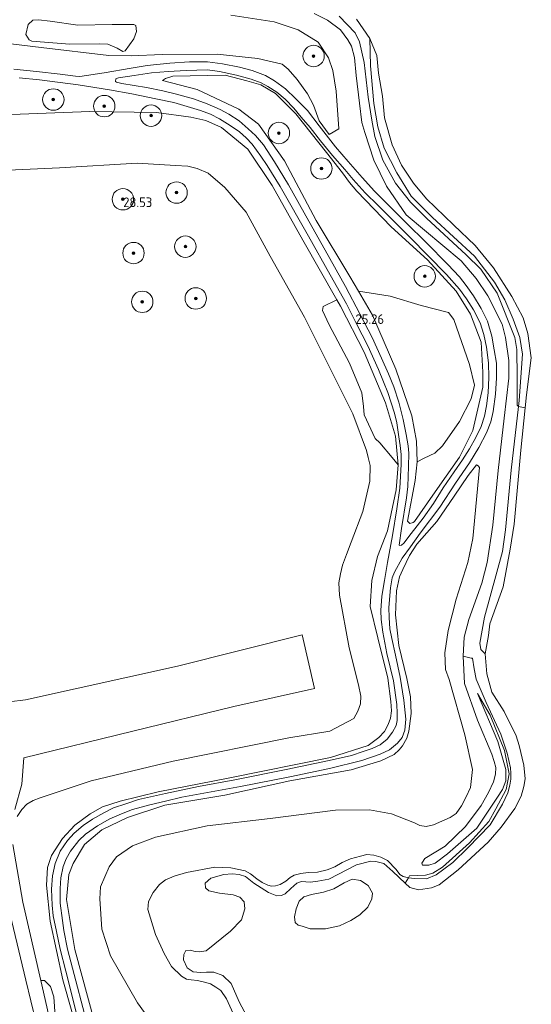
# Model space of a CAD drawing. Extents: x 184075 to 186166, y 346026 to 349063.
# Tile 6 of 136: x 184499 to 184595, y 346313 to 346496. Entities that reach past the tile are written whole.
import ezdxf
from ezdxf.enums import TextEntityAlignment as Align

# ---------------------------------------------------------------- set-up
doc = ezdxf.new("R2010")
doc.units = 0
for name, color, linetype, lineweight in [('B-ME-GR-BOOM-S', 90, 'Continuous', 25), ('B-ME-GR-GRAS-GV', 60, 'Continuous', 13), ('B-ME-GW-TALUD_KRUIN-G', 90, 'Continuous', 18), ('B-ME-GW-TALUD_TEEN-G', 90, 'Continuous', 18), ('B-ME-OB-BEKLEDING_STORTSTEEN-GV', 30, 'Continuous', 18), ('B-ME-OG-HOOGTEPUNT-S', 7, 'Continuous', 25), ('B-ME-OG-TERREIN_GROEN-GV', 7, 'Continuous', 18), ('B-ME-OG-WATER_POEL-GV', 7, 'Continuous', 18), ('B-ME-VH-VERHARDING_HALFVERHARDING-GV', 252, 'Continuous', 18)]:
    doc.layers.add(name, color=color, linetype=linetype, lineweight=lineweight)
doc.styles.add('NLCS-ISO-ANNOTATIVE-T18', font='NLCS-ISO.ttf', dxfattribs={"height": 1.8})

# ---------------------------------------------------------------- blocks, each defined once
blk = doc.blocks.new('SAL-HOOGTELABEL-SO')
at = {"color": 0, "linetype": 'ByBlock', "lineweight": -2, "style": 'NLCS-ISO-ANNOTATIVE-T18'}
blk.add_attdef('HOOGTE', text='', height=1.8, dxfattribs=at).set_placement((2.79, 0), align=Align.RIGHT)
blk = doc.blocks.new('SGR-BOOM_01-SO')
at = {"linetype": 'ByBlock', "lineweight": 18}
h = blk.add_hatch(color=0, dxfattribs=at)
h.dxf.hatch_style = 1
edge = h.paths.add_edge_path()
edge.add_arc((0, 0), 0.25, 0, 360)
at = {"color": 0, "linetype": 'ByBlock', "lineweight": 18}
for radius in [2, 0.25]:
    blk.add_circle((0, 0), radius, dxfattribs=at)

msp = doc.modelspace()

# ---------------------------------------------------------------- linework, layer by layer
at = {"layer": 'B-ME-GR-GRAS-GV'}
for points in [[(184490.558, 346492.747, 25.234), (184503.07, 346491.236, 25.296), (184515.673, 346489.755, 25.295), (184519.878, 346489.66, 25.332), (184525.646, 346489.912, 25.042), (184535.96, 346489.97, 24.255), (184543.547, 346489.205, 23.782), (184548.096, 346488.118, 23.479), (184549.237, 346487.221, 23.424), (184550.894, 346485.285, 23.403), (184552.854, 346482.574, 23.227), (184553.974, 346480.446, 23.106), (184554.979, 346477.542, 22.916), (184556.87, 346475.005, 22.683), (184558.675, 346476.028, 22.33), (184558.21, 346483.111, 22.256), (184557.561, 346486.964, 22.248), (184556.749, 346489.304, 22.24), (184554.837, 346492.213, 22.207), (184551.085, 346494.515, 22.205), (184546.571, 346496.025, 22.187), (184538.488, 346497.249, 22.078)], [(184538.488, 346497.249, 22.078), (184546.571, 346496.025, 22.187), (184551.085, 346494.515, 22.205), (184554.837, 346492.213, 22.207), (184556.749, 346489.304, 22.24), (184557.561, 346486.964, 22.248), (184558.21, 346483.111, 22.256), (184558.675, 346476.028, 22.33), (184556.87, 346475.005, 22.683), (184554.979, 346477.542, 22.916), (184553.974, 346480.446, 23.106), (184552.854, 346482.574, 23.227), (184550.894, 346485.285, 23.403), (184549.237, 346487.221, 23.424), (184548.096, 346488.118, 23.479), (184543.547, 346489.205, 23.782), (184535.96, 346489.97, 24.255), (184525.646, 346489.912, 25.042), (184519.878, 346489.66, 25.332), (184515.673, 346489.755, 25.295), (184503.07, 346491.236, 25.296), (184490.558, 346492.747, 25.234)], [(184554.061, 346497.611, 22.014), (184556.585, 346496.347, 22.033), (184558.982, 346494.532, 22.035), (184560.341, 346492.668, 22.031), (184561.066, 346491.46, 22.034), (184561.614, 346489.344, 22.038), (184561.937, 346486.002, 22.043), (184562.538, 346480.839, 22.07), (184562.963, 346477.265, 22.069), (184563.554, 346475.382, 22.064), (184565.2, 346470.211, 22.07), (184567.569, 346465.334, 22.088), (184571.254, 346459.97, 22.089), (184581.522, 346451.395, 22.008), (184584.36, 346448.131, 22.048), (184586.559, 346444.88, 21.998), (184589.214, 346439.595, 21.992), (184589.801, 346437.111, 22.005), (184590.469, 346432.789, 21.998), (184590.425, 346429.527, 22.025), (184589.591, 346422.021, 22.018), (184588.451, 346412.245, 22.004), (184587.448, 346402.049, 21.972), (184586.424, 346395.118, 21.982), (184585.396, 346391.238, 22.013), (184582.983, 346384.491, 22.073), (184582.098, 346381.188, 22.084), (184581.943, 346377.586, 22.078), (184582.193, 346372.542, 22.122), (184584.603, 346365.655, 22.128), (184587.292, 346359.3, 22.123), (184587.742, 346357.974, 22.127), (184588.016, 346356.844, 22.133), (184587.936, 346355.581, 22.135), (184587.566, 346354.172, 22.1), (184586.641, 346352.15, 22.111), (184585.298, 346349.72, 22.074), (184582.351, 346345.801, 21.981), (184578.562, 346342.153, 21.989), (184574.78, 346339.84, 21.904), (184574.298, 346339.192, 21.839), (184574.183, 346338.959, 21.818), (184574.33, 346338.597, 21.726), (184575.483, 346338.625, 21.73), (184576.693, 346338.951, 21.739), (184578.969, 346340.74, 21.727), (184584.479, 346345.529, 21.692), (184588.358, 346351.267, 21.636), (184589.25, 346352.708, 21.643), (184589.865, 346354.358, 21.658), (184589.919, 346356.448, 21.678), (184588.418, 346361.656, 21.682), (184584.605, 346370.646, 21.665), (184586.994, 346366.589, 21.636), (184589.649, 346359.985, 21.656), (184590.537, 346355.657, 21.613), (184589.975, 346352.702, 21.614), (184588.054, 346349.137, 21.616), (184586.722, 346346.745, 21.617), (184583.104, 346342.79, 21.607), (184578.027, 346338.224, 21.586), (184576.23, 346337.103, 21.585), (184574.85, 346336.741, 21.604), (184571.894, 346336.61, 21.523), (184571.702, 346336.239, 21.421), (184570.692, 346336.466, 21.404), (184570.088, 346336.855, 21.431), (184569.422, 346337.816, 21.423), (184567.803, 346339.447, 21.439), (184566.552, 346340.1, 21.47), (184565.208, 346340.456, 21.497), (184563.93, 346340.58, 21.505), (184562.742, 346340.298, 21.513), (184560.837, 346339.772, 21.5), (184559.331, 346339.104, 21.504), (184557.913, 346338.32, 21.505), (184556.516, 346337.725, 21.535), (184554.698, 346337.302, 21.547), (184552.95, 346337.205, 21.575), (184551.55, 346337.045, 21.573), (184550.319, 346336.748, 21.501), (184549.581, 346336.316, 21.478), (184548.765, 346335.616, 21.53), (184547.723, 346335.008, 21.597), (184546.854, 346334.749, 21.62), (184546.122, 346334.694, 21.619), (184545.381, 346334.843, 21.594), (184544.341, 346335.374, 21.563), (184543.365, 346336.073, 21.551), (184542.192, 346336.959, 21.539), (184541.173, 346337.57, 21.525), (184538.515, 346338.121, 21.575), (184535.496, 346338.2, 21.585), (184530.191, 346337.235, 21.619), (184527.902, 346336.519, 21.613), (184526.266, 346335.843, 21.623), (184525.182, 346335.003, 21.63), (184524.001, 346333.487, 21.63), (184523.117, 346331.843, 21.63), (184522.98, 346330.355, 21.623), (184524.413, 346325.632, 21.638), (184526.013, 346322.13, 21.67), (184527.426, 346319.674, 21.598), (184529.264, 346317.903, 21.58), (184530.218, 346317.342, 21.558), (184531.096, 346317.216, 21.557), (184532.273, 346317.07, 21.569), (184533.544, 346316.787, 21.578), (184534.706, 346316.43, 21.585), (184535.718, 346315.841, 21.585), (184536.643, 346315.186, 21.589), (184537.66, 346313.653, 21.571), (184540.243, 346308.037, 21.553)], [(184511.147, 346310.864, 25.325), (184509.229, 346318.183, 25.323), (184507.941, 346322.925, 25.334), (184507.25, 346326.402, 25.338), (184507.028, 346328.245, 25.317), (184506.604, 346331.529, 25.31), (184506.578, 346334.235, 25.291), (184506.745, 346336.233, 25.33), (184507.178, 346338.325, 25.25), (184507.712, 346339.797, 25.217), (184508.541, 346341.201, 25.194), (184510.08, 346343.197, 25.114), (184511.353, 346344.412, 25.09), (184513.556, 346345.924, 25.097), (184515.857, 346347.281, 25.148), (184518.032, 346348.18, 25.23), (184520.14, 346348.983, 25.256), (184523.367, 346349.841, 25.302), (184526.273, 346350.551, 25.384), (184529.341, 346351.291, 25.502), (184540.329, 346353.281, 25.481), (184549.551, 346355.097, 25.485), (184556.92, 346356.65, 25.476), (184562.987, 346358.123, 25.269), (184566.432, 346359.352, 25.293), (184568.142, 346360.158, 25.265), (184569.614, 346361.371, 25.256), (184570.523, 346362.448, 25.265), (184571.008, 346363.798, 25.271), (184571.215, 346365.876, 25.287), (184570.843, 346369.391, 25.252), (184570.171, 346373.726, 25.254), (184569.263, 346377.806, 25.239), (184568.575, 346380.906, 25.258), (184568.217, 346382.736, 25.295), (184568.058, 346384.853, 25.317), (184568.056, 346386.69, 25.334), (184568.361, 346390.361, 25.33), (184568.64, 346392.267, 25.347), (184569.074, 346393.297, 25.369), (184570.536, 346395.929, 25.397), (184572.057, 346398.039, 25.265), (184573.878, 346400.59, 24.978), (184577.571, 346405.436, 24.011), (184580.497, 346409.926, 23.09), (184583.113, 346413.735, 22.499), (184584.827, 346416.597, 22.352), (184586.257, 346419.281, 22.253), (184587.083, 346421.351, 22.248), (184587.54, 346423.261, 22.22), (184587.974, 346426.525, 22.235), (184588.14, 346429.586, 22.218), (184588.161, 346432.303, 22.197), (184587.732, 346434.791, 22.199), (184587.275, 346437.352, 22.162), (184586.447, 346440.13, 22.188), (184585.266, 346442.523, 22.244), (184583.877, 346444.876, 22.192), (184582.48, 346446.809, 22.153), (184581.232, 346448.422, 22.171), (184579.063, 346450.753, 22.171), (184575.031, 346454.814, 22.162), (184571.347, 346458.463, 22.142), (184568.195, 346461.527, 22.162), (184565.338, 346464.435, 22.203), (184563.034, 346466.952, 22.183), (184560.443, 346469.954, 22.35), (184558.03, 346472.673, 22.673), (184554.985, 346476.598, 22.999), (184552.81, 346479.483, 23.245), (184550.633, 346481.683, 23.448), (184548.709, 346483.538, 23.582), (184546.679, 346485.018, 23.716), (184544.982, 346486.025, 23.832), (184542.471, 346486.951, 23.97), (184540.087, 346487.56, 24.106), (184536.938, 346488.211, 24.305), (184534.14, 346488.561, 24.482), (184530.775, 346488.553, 24.693), (184527.106, 346488.282, 25.075), (184522.827, 346487.862, 25.325), (184519.869, 346487.407, 25.416), (184514.846, 346486.538, 25.414), (184510.276, 346485.808, 25.451), (184509.432, 346485.89, 25.451), (184506.613, 346486.244, 25.472), (184502.153, 346486.773, 25.481), (184497.961, 346487.219, 25.476)], [(184498.916, 346485.585, 25.418), (184502.725, 346485.204, 25.438), (184509.963, 346484.242, 25.401), (184515.798, 346483.333, 25.375), (184520.017, 346482.616, 25.381), (184524.496, 346481.684, 25.287), (184527.846, 346480.943, 25.239), (184530.964, 346480.056, 25.207), (184532.829, 346479.498, 25.204), (184534.681, 346478.788, 25.2), (184536.38, 346477.892, 25.187), (184538.379, 346476.662, 25.196), (184540.089, 346475.52, 25.23), (184541.337, 346474.395, 25.248), (184542.499, 346473.179, 25.269), (184544.116, 346470.951, 25.246), (184545.272, 346469.227, 25.256), (184547.733, 346465.259, 25.263), (184552.999, 346456.026, 25.239), (184557.066, 346448.814, 25.284), (184560.085, 346443.413, 25.317), (184561.97, 346439.641, 25.317), (184564.108, 346435.525, 25.33), (184566.122, 346431.149, 25.321), (184567.008, 346428.823, 25.302), (184567.84, 346426.841, 25.336), (184568.467, 346424.927, 25.351), (184569.079, 346422.951, 25.334), (184569.514, 346421.17, 25.304), (184569.898, 346418.582, 25.34), (184570.147, 346416.954, 25.334), (184570.318, 346415.277, 25.325), (184570.309, 346413.486, 25.353), (184570.217, 346411.139, 25.371), (184570.053, 346408.964, 25.386), (184569.527, 346405.1, 25.373), (184568.71, 346400.152, 25.384), (184567.796, 346395.071, 25.362), (184567.186, 346391.713, 25.356), (184566.723, 346388.808, 25.34), (184566.543, 346386.171, 25.356), (184566.579, 346384.481, 25.353), (184566.896, 346382.085, 25.31), (184567.65, 346378.107, 25.261), (184568.873, 346372.982, 25.274), (184569.493, 346368.614, 25.239), (184569.569, 346367.003, 25.254), (184569.566, 346365.631, 25.265), (184569.372, 346364.68, 25.274), (184568.686, 346363.42, 25.282), (184567.703, 346362.117, 25.282), (184566.406, 346361.084, 25.312), (184564.892, 346360.367, 25.325), (184563.239, 346359.814, 25.336), (184561.04, 346359.097, 25.386), (184556.857, 346358.125, 25.494), (184548.825, 346356.48, 25.528), (184539.235, 346354.504, 25.537), (184532.434, 346353.309, 25.541), (184526.26, 346351.949, 25.455), (184521.252, 346350.854, 25.33), (184518.882, 346350.066, 25.317), (184516.584, 346349.306, 25.226), (184514.756, 346348.373, 25.17), (184512.666, 346347.167, 25.135), (184510.874, 346346.003, 25.185), (184509.198, 346344.57, 25.22), (184507.955, 346343.194, 25.269), (184506.62, 346341.219, 25.319), (184505.674, 346338.911, 25.343), (184505.172, 346336.613, 25.369), (184504.974, 346334.091, 25.347), (184505.099, 346331.141, 25.334), (184505.287, 346329.151, 25.338), (184505.888, 346326.248, 25.358), (184506.607, 346322.897, 25.325), (184507.65, 346318.831, 25.343), (184509.973, 346309.693, 25.314)], [(184494.11, 346478.575, 25.581), (184512.14, 346479.32, 25.438), (184524.624, 346479.099, 25.394), (184531.003, 346478.239, 25.308), (184533.798, 346477.606, 25.257), (184536.739, 346476.312, 25.267), (184541.698, 346472.233, 25.292), (184546.23, 346465.445, 25.276), (184551.976, 346455.263, 25.318), (184558.282, 346444.153, 25.307), (184555.77, 346442.862, 26.551), (184555.623, 346442.119, 26.611), (184556.843, 346439.49, 26.784), (184560.661, 346432.3, 26.637), (184562.98, 346426.803, 26.605), (184563.276, 346424.207, 26.828), (184563.392, 346422.673, 27.048), (184565.484, 346418.226, 26.871), (184566.329, 346417.457, 26.67), (184568.675, 346414.705, 25.854), (184569.781, 346413.324, 25.283), (184569.411, 346408.694, 25.421), (184567.772, 346401.021, 25.366), (184565.933, 346396.232, 25.479), (184564.876, 346391.747, 25.497), (184564.543, 346386.899, 25.478), (184565.988, 346381.066, 25.382), (184567.867, 346373.483, 25.365), (184568.419, 346369.129, 25.351), (184568.504, 346367.392, 25.335), (184568.348, 346366.056, 25.33), (184567.888, 346364.87, 25.365), (184567.215, 346363.569, 25.389), (184566.126, 346362.443, 25.4), (184564.169, 346360.959, 25.398), (184557.092, 346358.704, 25.468), (184537.984, 346354.849, 25.529), (184524.926, 346352.311, 25.356), (184517.808, 346350.547, 25.18), (184514.49, 346349.484, 25.206), (184512.192, 346348.2, 25.283), (184509.32, 346346.069, 25.288), (184507.041, 346343.551, 25.37), (184505.006, 346340.379, 25.365), (184504.212, 346338.196, 25.37), (184504.028, 346334.896, 25.351), (184504.706, 346328.125, 25.335), (184507.107, 346317.207, 25.367), (184512.127, 346299.44, 25.419)], [(184512.127, 346299.44, 25.419), (184507.107, 346317.207, 25.367), (184504.706, 346328.125, 25.335), (184504.028, 346334.896, 25.351), (184504.212, 346338.196, 25.37), (184505.006, 346340.379, 25.365), (184507.041, 346343.551, 25.37), (184509.32, 346346.069, 25.288), (184512.192, 346348.2, 25.283), (184514.49, 346349.484, 25.206), (184517.808, 346350.547, 25.18), (184524.926, 346352.311, 25.356), (184537.984, 346354.849, 25.529), (184557.092, 346358.704, 25.468), (184564.169, 346360.959, 25.398), (184566.126, 346362.443, 25.4), (184567.215, 346363.569, 25.389), (184567.888, 346364.87, 25.365), (184568.348, 346366.056, 25.33), (184568.504, 346367.392, 25.335), (184568.419, 346369.129, 25.351), (184567.867, 346373.483, 25.365), (184565.988, 346381.066, 25.382), (184564.543, 346386.899, 25.478), (184564.876, 346391.747, 25.497), (184565.933, 346396.232, 25.479), (184567.772, 346401.021, 25.366), (184569.411, 346408.694, 25.421), (184569.781, 346413.324, 25.283), (184569.299, 346418.711, 25.262), (184567.402, 346424.922, 25.26), (184563.397, 346434.37, 25.257), (184558.981, 346442.922, 25.306), (184558.282, 346444.153, 25.307), (184551.976, 346455.263, 25.318), (184546.23, 346465.445, 25.276), (184541.698, 346472.233, 25.292), (184536.739, 346476.312, 25.267), (184533.798, 346477.606, 25.257), (184531.003, 346478.239, 25.308), (184524.624, 346479.099, 25.394), (184512.14, 346479.32, 25.438), (184494.11, 346478.575, 25.581)], [(184498.582, 346347.661, 27.479), (184499.419, 346348.975, 27.465), (184500.395, 346350, 27.446), (184501.55, 346350.686, 27.439), (184502.832, 346351.184, 27.451), (184512.36, 346354.333, 27.561), (184527.716, 346358.03, 27.73), (184549.365, 346362.39, 27.756), (184557.027, 346363.603, 27.77), (184561.472, 346365.994, 27.756), (184562.246, 346367.371, 27.766), (184562.704, 346368.746, 27.773), (184562.772, 346370.156, 27.784), (184562.358, 346372.245, 27.784), (184560.596, 346379.174, 27.759), (184558.818, 346388.999, 27.768), (184558.654, 346391.278, 27.78), (184558.985, 346392.967, 27.784), (184559.392, 346394.619, 27.784), (184560.112, 346396.587, 27.784), (184560.981, 346398.921, 27.756), (184563.141, 346404.637, 27.803), (184564.496, 346410.311, 27.749), (184564.531, 346413.183, 27.775), (184564.17, 346414.679, 27.763), (184563.823, 346416.012, 27.756), (184561.268, 346422.862, 27.756), (184552.268, 346440.896, 27.859), (184545.86, 346452.284, 27.984), (184541.345, 346460.508, 28.089), (184537.379, 346465.133, 28.181), (184534.266, 346467.798, 28.277), (184532.209, 346468.656, 28.357), (184530.469, 346469.075, 28.39), (184528.164, 346469.239, 28.413), (184520.996, 346469.666, 28.441), (184506.469, 346468.795, 28.486), (184492.709, 346468.142, 28.528)], [(184492.709, 346468.142, 28.528), (184506.469, 346468.795, 28.486), (184520.996, 346469.666, 28.441), (184528.164, 346469.239, 28.413), (184530.469, 346469.075, 28.39), (184532.209, 346468.656, 28.357), (184534.266, 346467.798, 28.277), (184537.379, 346465.133, 28.181), (184541.345, 346460.508, 28.089), (184545.86, 346452.284, 27.984), (184552.268, 346440.896, 27.859), (184561.268, 346422.862, 27.756), (184563.823, 346416.012, 27.756), (184564.17, 346414.679, 27.763), (184564.531, 346413.183, 27.775), (184564.496, 346410.311, 27.749), (184563.141, 346404.637, 27.803), (184560.981, 346398.921, 27.756), (184560.112, 346396.587, 27.784), (184559.392, 346394.619, 27.784), (184558.985, 346392.967, 27.784), (184558.654, 346391.278, 27.78), (184558.818, 346388.999, 27.768), (184560.596, 346379.174, 27.759), (184562.358, 346372.245, 27.784), (184562.772, 346370.156, 27.784), (184562.704, 346368.746, 27.773), (184562.246, 346367.371, 27.766), (184561.472, 346365.994, 27.756), (184557.027, 346363.603, 27.77), (184549.365, 346362.39, 27.756), (184527.716, 346358.03, 27.73), (184512.36, 346354.333, 27.561), (184502.832, 346351.184, 27.451), (184501.55, 346350.686, 27.439), (184500.395, 346350, 27.446), (184499.419, 346348.975, 27.465), (184498.582, 346347.661, 27.479)], [(184524.954, 346307.513, 22.254), (184521.044, 346312.933, 22.24), (184516.034, 346321.699, 22.221), (184514.361, 346326.667, 22.177), (184513.989, 346332.331, 22.144), (184514.137, 346334.537, 22.135), (184515.728, 346338.275, 22.216), (184517.154, 346340.176, 22.228), (184520.117, 346342.224, 22.228), (184524.411, 346343.85, 22.175), (184534.042, 346345.919, 22.308), (184545.831, 346347.339, 22.187), (184558.04, 346348.877, 22.17), (184564.387, 346348.947, 22.154), (184568.527, 346348.208, 22.171), (184572.809, 346346.511, 22.144), (184573.834, 346346.024, 22.147), (184574.989, 346345.834, 22.16), (184576.38, 346346.161, 22.189), (184579.471, 346347.512, 22.177), (184580.62, 346348.266, 22.197), (184581.607, 346349.678, 22.242), (184582.49, 346351.359, 22.256), (184583.279, 346353.104, 22.296), (184583.689, 346356.429, 22.292), (184582.246, 346362.929, 22.246), (184579.282, 346373.273, 22.237), (184578.59, 346375.098, 22.248), (184578.471, 346378.268, 22.278), (184579.088, 346382.377, 22.25), (184580.601, 346388.233, 22.197), (184582.785, 346395.079, 22.16), (184583.711, 346399.596, 22.128), (184584.953, 346412.822, 22.114), (184584.733, 346413.147, 22.106), (184584.399, 346413.348, 22.173), (184582.828, 346411.337, 22.582), (184580.251, 346407.508, 23.376), (184576.976, 346402.738, 24.455), (184573.255, 346398.532, 25.12), (184571.873, 346396.391, 25.237), (184570.632, 346393.766, 25.241), (184570.016, 346392.442, 25.236), (184569.428, 346389.82, 25.214), (184569.27, 346385.321, 25.167), (184569.874, 346379.578, 25.166), (184571.394, 346373.456, 25.195), (184572.059, 346369.999, 25.212), (184572.228, 346366.895, 25.212), (184571.781, 346363.606, 25.19), (184571.367, 346362.327, 25.214), (184570.555, 346360.864, 25.224), (184569.964, 346360.106, 25.214), (184569.04, 346359.26, 25.203), (184566.5, 346358.071, 25.205), (184560.966, 346356.423, 25.302), (184549.493, 346354.323, 25.475), (184537.392, 346351.646, 25.439), (184526.149, 346349.794, 25.235), (184519.153, 346347.493, 25.048), (184514.377, 346345.218, 25.07), (184511.127, 346342.444, 25.095), (184509.028, 346338.921, 25.186), (184508.234, 346336.871, 25.201), (184507.787, 346332.189, 25.221), (184509.332, 346322.853, 25.186), (184513.091, 346309.096, 25.239)], [(184498.122, 346349.01, 27.705), (184499.461, 346353.718, 27.712), (184499.783, 346358.635, 27.688), (184520.153, 346363.643, 27.883), (184539.078, 346368.248, 27.798), (184554.138, 346371.56, 27.788), (184551.803, 346381.575, 27.771), (184528.529, 346375.725, 27.918), (184500.101, 346369.464, 27.679), (184497.063, 346369.071, 27.709)], [(184505.663, 346310.419, 27.229), (184505.402, 346314.038, 26.953), (184504.783, 346315.959, 27.058), (184503.668, 346317.047, 27.387), (184502.977, 346317.065, 27.587), (184499.637, 346331.724, 27.592), (184497.729, 346342.43, 27.515)]]:
    msp.add_polyline3d(points, dxfattribs=at)
for points in [[(184500.191, 346493.679, 24.256), (184500.78, 346492.672, 24.735), (184501.295, 346492.396, 24.833), (184508.419, 346491.888, 24.686), (184513.934, 346491.935, 24.499), (184515.498, 346491.858, 24.555), (184517.258, 346491.09, 24.887), (184518.315, 346490.464, 25.048), (184518.754, 346490.629, 25.063), (184520.389, 346492.854, 24.098), (184520.889, 346494.23, 23.375), (184520.72, 346495.317, 22.935), (184520.391, 346495.527, 22.776), (184516.295, 346495.55, 22.581), (184509.903, 346495.374, 22.739), (184504.707, 346496.121, 22.765), (184502.524, 346496.409, 22.924), (184501.487, 346496.362, 22.958), (184500.642, 346495.512, 23.334)], [(184539.532, 346486.077, 24.262), (184542.325, 346485.341, 24.058), (184544.144, 346484.66, 23.924), (184545.386, 346483.978, 23.798), (184547.114, 346482.897, 23.717), (184548.653, 346481.571, 23.663), (184550.261, 346479.918, 23.519), (184551.642, 346478.239, 23.367), (184553.322, 346476.315, 23.206), (184555.263, 346473.833, 23.018), (184557.5, 346471.094, 22.748), (184559.795, 346468.464, 22.519), (184561.369, 346466.609, 22.385), (184563.578, 346464.087, 22.309), (184566.009, 346461.714, 22.225), (184568.768, 346459.023, 22.23), (184572.061, 346455.711, 22.239), (184575.342, 346452.392, 22.221), (184578.823, 346448.882, 22.237), (184581.216, 346446.096, 22.286), (184582.568, 346444.291, 22.272), (184583.841, 346442.238, 22.255), (184585.072, 346439.851, 22.205), (184585.798, 346437.634, 22.193), (184586.302, 346435.323, 22.178), (184586.632, 346432.387, 22.225), (184586.737, 346429.635, 22.217), (184586.563, 346426.78, 22.205), (184586.303, 346424.322, 22.254), (184585.932, 346422.399, 22.264), (184585.266, 346420.499, 22.266), (184584.291, 346418.459, 22.305), (184583.106, 346416.323, 22.372), (184581.816, 346414.265, 22.528), (184580.248, 346412.005, 22.906), (184578.183, 346409.027, 23.51), (184576.371, 346406.135, 24.042), (184574.415, 346403.387, 24.627), (184572.225, 346400.492, 25.086), (184570.828, 346398.692, 25.345), (184570.413, 346398.332, 25.345), (184570.058, 346398.28, 25.336), (184569.938, 346398.34, 25.338), (184570.396, 346401.419, 25.338), (184571.316, 346407.164, 25.316), (184571.571, 346409.258, 25.32), (184571.714, 346413.051, 25.315), (184571.749, 346415.538, 25.322), (184571.628, 346416.908, 25.318), (184571.287, 346419.015, 25.32), (184570.715, 346421.807, 25.3), (184569.918, 346425.027, 25.302), (184568.937, 346427.878, 25.318), (184567.936, 346430.346, 25.317), (184566.683, 346433.271, 25.326), (184564.935, 346437.085, 25.339), (184562.635, 346441.546, 25.306), (184559.942, 346446.617, 25.317), (184556.124, 346453.42, 25.253), (184553.067, 346458.84, 25.196), (184549.269, 346465.583, 25.272), (184546.681, 346469.899, 25.246), (184544.582, 346473.049, 25.27), (184543.097, 346474.807, 25.261), (184541.707, 346476.055, 25.244), (184540.058, 346477.529, 25.258), (184538.15, 346478.795, 25.233), (184536.517, 346479.655, 25.246), (184534.091, 346480.74, 25.244), (184531.531, 346481.623, 25.263), (184528.095, 346482.605, 25.296), (184525.81, 346483.137, 25.295), (184522.756, 346483.754, 25.357), (184518.123, 346484.544, 25.446), (184517.098, 346484.766, 25.425), (184516.922, 346484.917, 25.413), (184516.989, 346485.356, 25.412), (184517.472, 346485.579, 25.423), (184520.451, 346485.998, 25.413), (184523.646, 346486.491, 25.322), (184526.782, 346486.774, 25.125), (184530.131, 346486.965, 24.836), (184534.132, 346487.052, 24.563), (184536.376, 346486.729, 24.444)], [(184571.501, 346402.84, 25.256), (184571.972, 346402.395, 25.075), (184572.6, 346402.537, 24.934), (184572.812, 346402.751, 24.839), (184576.28, 346407.681, 24.043), (184581.249, 346414.793, 22.445), (184583.699, 346419.736, 22.44), (184585.616, 346427.86, 22.312), (184585.604, 346430.615, 22.335), (184585.253, 346436.259, 22.302), (184583.305, 346441.472, 22.301), (184580.582, 346445.759, 22.306), (184575.267, 346451.589, 22.273), (184568.482, 346457.74, 22.284), (184562.043, 346464.42, 22.439), (184560.694, 346466.065, 22.42), (184559.355, 346467.838, 22.522), (184556.381, 346471.622, 22.868), (184550.669, 346478.862, 23.474), (184546.856, 346482.656, 23.773), (184544.096, 346484.245, 23.962), (184541.514, 346485.035, 24.174), (184537.414, 346486.072, 24.43), (184527.682, 346485.898, 25.046), (184526.267, 346485.454, 25.159), (184525.748, 346485.046, 25.165), (184532.223, 346483.419, 25.113), (184539.978, 346479.753, 25.169), (184543.648, 346476.907, 25.185), (184548.553, 346470.104, 25.127), (184554.451, 346458.959, 25.141), (184560.74, 346448.499, 25.141), (184562.365, 346445.75, 25.173), (184564.998, 346441.298, 25.226), (184569.303, 346431.178, 25.236), (184572.301, 346422.501, 25.167), (184573.211, 346417.775, 25.163), (184573.327, 346413.919, 25.179), (184572.963, 346410.38, 25.2)], [(184572.6, 346402.537, 24.934), (184571.972, 346402.395, 25.075), (184571.501, 346402.84, 25.256), (184572.963, 346410.38, 25.2), (184573.327, 346413.919, 25.179), (184574.625, 346414.568, 24.875), (184576.61, 346415.491, 24.36), (184578.029, 346416.854, 24.023), (184581.217, 346421.406, 23.305), (184583.384, 346425.659, 22.786), (184584.033, 346428.217, 22.65), (184583.096, 346432.09, 22.821), (184580.197, 346440.491, 22.898), (184579.158, 346441.77, 23.013), (184574.089, 346443.08, 23.614), (184568.297, 346444.821, 24.479), (184562.365, 346445.75, 25.173), (184560.74, 346448.499, 25.141), (184554.451, 346458.959, 25.141), (184548.553, 346470.104, 25.127), (184543.648, 346476.907, 25.185), (184539.978, 346479.753, 25.169), (184532.223, 346483.419, 25.113), (184525.748, 346485.046, 25.165), (184526.267, 346485.454, 25.159), (184527.682, 346485.898, 25.046), (184537.414, 346486.072, 24.43), (184541.514, 346485.035, 24.174), (184544.096, 346484.245, 23.962), (184546.856, 346482.656, 23.773), (184550.669, 346478.862, 23.474), (184556.381, 346471.622, 22.868), (184559.355, 346467.838, 22.522), (184560.694, 346466.065, 22.42), (184562.043, 346464.42, 22.439), (184568.482, 346457.74, 22.284), (184575.267, 346451.589, 22.273), (184580.582, 346445.759, 22.306), (184583.305, 346441.472, 22.301), (184585.253, 346436.259, 22.302), (184585.604, 346430.615, 22.335), (184585.616, 346427.86, 22.312), (184583.699, 346419.736, 22.44), (184581.249, 346414.793, 22.445), (184576.28, 346407.681, 24.043), (184572.812, 346402.751, 24.839)]]:
    msp.add_polyline3d(points, close=True, dxfattribs=at)
at = {"layer": 'B-ME-GW-TALUD_KRUIN-G'}
for points in [[(184556.87, 346475.005, 22.683), (184554.979, 346477.542, 22.916), (184553.974, 346480.446, 23.106), (184552.854, 346482.574, 23.227), (184550.894, 346485.285, 23.403), (184549.237, 346487.221, 23.424), (184548.096, 346488.118, 23.479), (184543.547, 346489.205, 23.782), (184535.96, 346489.97, 24.255), (184525.646, 346489.912, 25.042), (184519.878, 346489.66, 25.332), (184515.673, 346489.755, 25.295), (184503.07, 346491.236, 25.296), (184490.558, 346492.747, 25.234), (184485.615, 346492.757, 25.349), (184477.86, 346492.545, 25.308), (184468.542, 346491.749, 25.341), (184463.971, 346491.746, 25.339), (184459.003, 346492.284, 25.375), (184457.221, 346492.817, 25.351), (184454.083, 346493.94, 25.322), (184451.015, 346495.799, 25.306), (184448.136, 346498.202, 25.22)], [(184571.254, 346459.97, 22.089), (184567.569, 346465.334, 22.088), (184565.2, 346470.211, 22.07), (184563.554, 346475.382, 22.064), (184562.963, 346477.265, 22.069), (184562.538, 346480.839, 22.07), (184561.937, 346486.002, 22.043), (184561.614, 346489.344, 22.038), (184561.066, 346491.46, 22.034), (184560.341, 346492.668, 22.031), (184558.982, 346494.532, 22.035), (184556.585, 346496.347, 22.033), (184554.061, 346497.611, 22.014)], [(184571.501, 346402.84, 25.256), (184572.963, 346410.38, 25.2), (184573.327, 346413.919, 25.179), (184573.211, 346417.775, 25.163), (184572.301, 346422.501, 25.167), (184569.303, 346431.178, 25.236), (184564.998, 346441.298, 25.226), (184562.365, 346445.75, 25.173), (184560.74, 346448.499, 25.141), (184554.451, 346458.959, 25.141), (184548.553, 346470.104, 25.127), (184543.648, 346476.907, 25.185), (184539.978, 346479.753, 25.169), (184532.223, 346483.419, 25.113), (184525.748, 346485.046, 25.165)], [(184498.582, 346347.661, 27.479), (184499.419, 346348.975, 27.465), (184500.395, 346350, 27.446), (184501.55, 346350.686, 27.439), (184502.832, 346351.184, 27.451), (184512.36, 346354.333, 27.561), (184527.716, 346358.03, 27.73), (184549.365, 346362.39, 27.756), (184557.027, 346363.603, 27.77), (184561.472, 346365.994, 27.756), (184562.246, 346367.371, 27.766), (184562.704, 346368.746, 27.773), (184562.772, 346370.156, 27.784), (184562.358, 346372.245, 27.784), (184560.596, 346379.174, 27.759), (184558.818, 346388.999, 27.768), (184558.654, 346391.278, 27.78), (184558.985, 346392.967, 27.784), (184559.392, 346394.619, 27.784), (184560.112, 346396.587, 27.784), (184560.981, 346398.921, 27.756), (184563.141, 346404.637, 27.803), (184564.496, 346410.311, 27.749), (184564.531, 346413.183, 27.775), (184564.17, 346414.679, 27.763), (184563.823, 346416.012, 27.756), (184561.268, 346422.862, 27.756), (184552.268, 346440.896, 27.859), (184545.86, 346452.284, 27.984), (184541.345, 346460.508, 28.089), (184537.379, 346465.133, 28.181), (184534.266, 346467.798, 28.277), (184532.209, 346468.656, 28.357), (184530.469, 346469.075, 28.39), (184528.164, 346469.239, 28.413), (184520.996, 346469.666, 28.441), (184506.469, 346468.795, 28.486), (184492.709, 346468.142, 28.528)], [(184581.943, 346377.586, 22.078), (184582.098, 346381.188, 22.084), (184582.983, 346384.491, 22.073), (184585.396, 346391.238, 22.013), (184586.424, 346395.118, 21.982), (184587.448, 346402.049, 21.972), (184588.451, 346412.245, 22.004), (184589.591, 346422.021, 22.018), (184590.425, 346429.527, 22.025), (184590.469, 346432.789, 21.998), (184589.801, 346437.111, 22.005), (184589.214, 346439.595, 21.992), (184586.559, 346444.88, 21.998), (184584.36, 346448.131, 22.048), (184581.522, 346451.395, 22.008), (184571.254, 346459.97, 22.089)], [(184504.409, 346310.783, 27.585), (184502.977, 346317.065, 27.587), (184499.637, 346331.724, 27.592), (184497.729, 346342.43, 27.515)]]:
    msp.add_polyline3d(points, dxfattribs=at)
at = {"layer": 'B-ME-GW-TALUD_TEEN-G'}
for points in [[(184538.488, 346497.249, 22.078), (184546.571, 346496.025, 22.187), (184551.085, 346494.515, 22.205), (184554.837, 346492.213, 22.207), (184556.749, 346489.304, 22.24), (184557.561, 346486.964, 22.248), (184558.21, 346483.111, 22.256), (184558.675, 346476.028, 22.33), (184556.87, 346475.005, 22.683)], [(184586.036, 346378.038, 20.962), (184585.222, 346378.844, 21.157), (184585.003, 346380.025, 21.146), (184585.887, 346384.881, 21.226), (184589.264, 346397.175, 21.278), (184589.825, 346401.195, 21.263), (184590.902, 346412.35, 21.254), (184592.252, 346424.235, 21.262), (184592.381, 346425.365, 21.263), (184593.008, 346433.961, 21.131), (184592.496, 346437.072, 21.161), (184591.243, 346440.529, 21.1), (184589.693, 346444.142, 21.133), (184587.783, 346447.438, 21.109), (184584.067, 346452.255, 21.126), (184576.208, 346459.523, 21.092), (184572.21, 346463.495, 21.096), (184569.522, 346467.855, 21.131), (184567.123, 346472.416, 21.131), (184565.953, 346476.431, 21.183), (184565.232, 346480.765, 21.126), (184564.617, 346487.803, 21.1), (184564.445, 346492.905, 20.962)], [(184525.748, 346485.046, 25.165), (184526.267, 346485.454, 25.159), (184527.682, 346485.898, 25.046), (184537.414, 346486.072, 24.43), (184541.514, 346485.035, 24.174), (184544.096, 346484.245, 23.962), (184546.856, 346482.656, 23.773), (184550.669, 346478.862, 23.474), (184556.381, 346471.622, 22.868)], [(184512.127, 346299.44, 25.419), (184507.107, 346317.207, 25.367), (184504.706, 346328.125, 25.335), (184504.028, 346334.896, 25.351), (184504.212, 346338.196, 25.37), (184505.006, 346340.379, 25.365), (184507.041, 346343.551, 25.37), (184509.32, 346346.069, 25.288), (184512.192, 346348.2, 25.283), (184514.49, 346349.484, 25.206), (184517.808, 346350.547, 25.18), (184524.926, 346352.311, 25.356), (184537.984, 346354.849, 25.529), (184557.092, 346358.704, 25.468), (184564.169, 346360.959, 25.398), (184566.126, 346362.443, 25.4), (184567.215, 346363.569, 25.389), (184567.888, 346364.87, 25.365), (184568.348, 346366.056, 25.33), (184568.504, 346367.392, 25.335), (184568.419, 346369.129, 25.351), (184567.867, 346373.483, 25.365), (184565.988, 346381.066, 25.382), (184564.543, 346386.899, 25.478), (184564.876, 346391.747, 25.497), (184565.933, 346396.232, 25.479), (184567.772, 346401.021, 25.366), (184569.411, 346408.694, 25.421), (184569.781, 346413.324, 25.283), (184569.299, 346418.711, 25.262), (184567.402, 346424.922, 25.26), (184563.397, 346434.37, 25.257), (184558.981, 346442.922, 25.306), (184558.282, 346444.153, 25.307), (184551.976, 346455.263, 25.318), (184546.23, 346465.445, 25.276), (184541.698, 346472.233, 25.292), (184536.739, 346476.312, 25.267), (184533.798, 346477.606, 25.257), (184531.003, 346478.239, 25.308), (184524.624, 346479.099, 25.394), (184512.14, 346479.32, 25.438), (184494.11, 346478.575, 25.581)], [(184556.381, 346471.622, 22.868), (184559.355, 346467.838, 22.522), (184560.694, 346466.065, 22.42), (184562.043, 346464.42, 22.439), (184568.482, 346457.74, 22.284), (184575.267, 346451.589, 22.273), (184580.582, 346445.759, 22.306), (184583.305, 346441.472, 22.301), (184585.253, 346436.259, 22.302), (184585.604, 346430.615, 22.335), (184585.616, 346427.86, 22.312), (184583.699, 346419.736, 22.44), (184581.249, 346414.793, 22.445), (184576.28, 346407.681, 24.043), (184572.812, 346402.751, 24.839), (184572.6, 346402.537, 24.934), (184571.972, 346402.395, 25.075), (184571.501, 346402.84, 25.256)]]:
    msp.add_polyline3d(points, dxfattribs=at)
at = {"layer": 'B-ME-OB-BEKLEDING_STORTSTEEN-GV'}
msp.add_polyline3d([(184558.713, 346497.105, 21.244), (184561.74, 346493.946, 21.316), (184562.533, 346492.289, 21.288), (184563.444, 346488.466, 21.292), (184564.179, 346481.987, 21.396), (184564.834, 346477.644, 21.361), (184565.427, 346474.653, 21.383), (184566.897, 346470.177, 21.489), (184569.249, 346465.894, 21.446), (184572.061, 346462.37, 21.307), (184575.036, 346459.363, 21.238), (184582.466, 346452.547, 21.34), (184585.22, 346449.835, 21.344), (184588.266, 346445.393, 21.312), (184591.588, 346437.095, 21.359), (184591.971, 346434.879, 21.318), (184592.032, 346429.697, 21.454), (184592.021, 346424.488, 21.294), (184592.252, 346424.235, 21.262), (184590.902, 346412.35, 21.254), (184589.825, 346401.195, 21.263), (184589.264, 346397.175, 21.278), (184585.887, 346384.881, 21.226), (184585.003, 346380.025, 21.146), (184585.222, 346378.844, 21.157), (184586.036, 346378.038, 20.962), (184586.318, 346374.321, 20.962), (184587.295, 346370.922, 20.962), (184589.604, 346367.264, 20.962), (184591.855, 346362.751, 20.962), (184592.394, 346360.937, 20.962), (184593.265, 346357.288, 20.962), (184593.505, 346354.691, 20.962), (184593.277, 346353.312, 20.962), (184592.738, 346351.457, 20.962), (184591.593, 346349.156, 20.962), (184589.003, 346345.702, 20.962), (184586.571, 346342.919, 20.962), (184580.967, 346337.705, 20.962), (184577.431, 346334.949, 20.962), (184576.018, 346334.357, 20.962), (184575.175, 346334.269, 20.962), (184573.592, 346333.973, 20.962), (184571.971, 346334.431, 20.962), (184571.107, 346335.224, 20.962), (184571.702, 346336.239, 21.421), (184572.805, 346336.093, 21.443), (184575.055, 346336.033, 21.519), (184576.893, 346336.79, 21.505), (184578.295, 346337.835, 21.502), (184579.993, 346339.077, 21.481), (184582.786, 346341.842, 21.5), (184586.978, 346346.123, 21.473), (184589.286, 346349.995, 21.546), (184590.24, 346352.111, 21.59), (184590.646, 346353.557, 21.589), (184590.799, 346354.675, 21.6), (184590.801, 346355.778, 21.6), (184590.752, 346356.743, 21.594), (184590.164, 346359.511, 21.575), (184588.94, 346363.081, 21.561), (184586.217, 346368.965, 21.588), (184584.365, 346373.315, 21.597), (184583.985, 346375.257, 21.63), (184583.677, 346377.272, 21.597), (184583.387, 346377.271, 21.607), (184581.943, 346377.586, 22.078), (184582.098, 346381.188, 22.084), (184582.983, 346384.491, 22.073), (184585.396, 346391.238, 22.013), (184586.424, 346395.118, 21.982), (184587.448, 346402.049, 21.972), (184588.451, 346412.245, 22.004), (184589.591, 346422.021, 22.018), (184590.425, 346429.527, 22.025), (184590.469, 346432.789, 21.998), (184589.801, 346437.111, 22.005), (184589.214, 346439.595, 21.992), (184586.559, 346444.88, 21.998), (184584.36, 346448.131, 22.048), (184581.522, 346451.395, 22.008), (184571.254, 346459.97, 22.089), (184567.569, 346465.334, 22.088), (184565.2, 346470.211, 22.07), (184563.554, 346475.382, 22.064), (184562.963, 346477.265, 22.069), (184562.538, 346480.839, 22.07), (184561.937, 346486.002, 22.043), (184561.614, 346489.344, 22.038), (184561.066, 346491.46, 22.034), (184560.341, 346492.668, 22.031), (184558.982, 346494.532, 22.035), (184556.585, 346496.347, 22.033), (184554.061, 346497.611, 22.014)], dxfattribs=at)
at = {"layer": 'B-ME-OG-TERREIN_GROEN-GV'}
for points in [[(184561.988, 346496.541, 20.962), (184564.445, 346492.905, 20.962), (184564.617, 346487.803, 21.1), (184565.232, 346480.765, 21.126), (184565.953, 346476.431, 21.183), (184567.123, 346472.416, 21.131), (184569.522, 346467.855, 21.131), (184572.21, 346463.495, 21.096), (184576.208, 346459.523, 21.092), (184584.067, 346452.255, 21.126), (184587.783, 346447.438, 21.109), (184589.693, 346444.142, 21.133), (184591.243, 346440.529, 21.1), (184592.496, 346437.072, 21.161), (184593.008, 346433.961, 21.131), (184592.381, 346425.365, 21.263), (184592.252, 346424.235, 21.262), (184592.021, 346424.488, 21.294), (184592.032, 346429.697, 21.454), (184591.971, 346434.879, 21.318), (184591.588, 346437.095, 21.359), (184588.266, 346445.393, 21.312), (184585.22, 346449.835, 21.344), (184582.466, 346452.547, 21.34), (184575.036, 346459.363, 21.238), (184572.061, 346462.37, 21.307), (184569.249, 346465.894, 21.446), (184566.897, 346470.177, 21.489), (184565.427, 346474.653, 21.383), (184564.834, 346477.644, 21.361), (184564.179, 346481.987, 21.396), (184563.444, 346488.466, 21.292), (184562.533, 346492.289, 21.288), (184561.74, 346493.946, 21.316), (184558.713, 346497.105, 21.244)], [(184497.063, 346369.071, 27.709), (184500.101, 346369.464, 27.679), (184528.529, 346375.725, 27.918), (184551.803, 346381.575, 27.771), (184554.138, 346371.56, 27.788), (184539.078, 346368.248, 27.798), (184520.153, 346363.643, 27.883), (184499.783, 346358.635, 27.688), (184499.461, 346353.718, 27.712), (184498.122, 346349.01, 27.705)], [(184497.729, 346342.43, 27.515), (184499.637, 346331.724, 27.592), (184502.977, 346317.065, 27.587), (184504.409, 346310.783, 27.585)], [(184503.005, 346305.536, 27.761), (184500.154, 346317.128, 27.593), (184496.556, 346332.284, 27.654)]]:
    msp.add_polyline3d(points, dxfattribs=at)
for points in [[(184504.707, 346496.121, 22.765), (184509.903, 346495.374, 22.739), (184516.295, 346495.55, 22.581), (184520.391, 346495.527, 22.776), (184520.72, 346495.317, 22.935), (184520.889, 346494.23, 23.375), (184520.389, 346492.854, 24.098), (184518.754, 346490.629, 25.063), (184518.315, 346490.464, 25.048), (184517.258, 346491.09, 24.887), (184515.498, 346491.858, 24.555), (184513.934, 346491.935, 24.499), (184508.419, 346491.888, 24.686), (184501.295, 346492.396, 24.833), (184500.78, 346492.672, 24.735), (184500.191, 346493.679, 24.256), (184500.642, 346495.512, 23.334), (184501.487, 346496.362, 22.958), (184502.524, 346496.409, 22.924)], [(184593.749, 346426.421, 20.962), (184593.506, 346423.968, 20.962), (184592.252, 346424.235, 21.262), (184592.381, 346425.365, 21.263), (184593.008, 346433.961, 21.131), (184592.496, 346437.072, 21.161), (184591.243, 346440.529, 21.1), (184589.693, 346444.142, 21.133), (184587.783, 346447.438, 21.109), (184584.067, 346452.255, 21.126), (184576.208, 346459.523, 21.092), (184572.21, 346463.495, 21.096), (184569.522, 346467.855, 21.131), (184567.123, 346472.416, 21.131), (184565.953, 346476.431, 21.183), (184565.232, 346480.765, 21.126), (184564.617, 346487.803, 21.1), (184564.445, 346492.905, 20.962), (184565.757, 346489.736, 20.962), (184566.122, 346486.454, 20.962), (184566.868, 346482.181, 20.962), (184567.246, 346478.117, 20.962), (184568.621, 346473.061, 20.962), (184570.369, 346469.245, 20.962), (184572.622, 346465.891, 20.962), (184575.054, 346462.974, 20.962), (184580.087, 346458.12, 20.962), (184584.134, 346454.26, 20.962), (184587.607, 346450.12, 20.962), (184591.033, 346444.774, 20.962), (184593.144, 346440.792, 20.962), (184594.033, 346437.838, 20.962), (184594.659, 346433.319, 20.962)], [(184574.625, 346414.568, 24.875), (184573.327, 346413.919, 25.179), (184573.211, 346417.775, 25.163), (184572.301, 346422.501, 25.167), (184569.303, 346431.178, 25.236), (184564.998, 346441.298, 25.226), (184562.365, 346445.75, 25.173), (184568.297, 346444.821, 24.479), (184574.089, 346443.08, 23.614), (184579.158, 346441.77, 23.013), (184580.197, 346440.491, 22.898), (184583.096, 346432.09, 22.821), (184584.033, 346428.217, 22.65), (184583.384, 346425.659, 22.786), (184581.217, 346421.406, 23.305), (184578.029, 346416.854, 24.023), (184576.61, 346415.491, 24.36)], [(184569.299, 346418.711, 25.262), (184569.781, 346413.324, 25.283), (184568.675, 346414.705, 25.854), (184566.329, 346417.457, 26.67), (184565.484, 346418.226, 26.871), (184563.392, 346422.673, 27.048), (184563.276, 346424.207, 26.828), (184562.98, 346426.803, 26.605), (184560.661, 346432.3, 26.637), (184556.843, 346439.49, 26.784), (184555.623, 346442.119, 26.611), (184555.77, 346442.862, 26.551), (184558.282, 346444.153, 25.307), (184558.981, 346442.922, 25.306), (184563.397, 346434.37, 25.257), (184567.402, 346424.922, 25.26)]]:
    msp.add_polyline3d(points, close=True, dxfattribs=at)
at = {"layer": 'B-ME-OG-WATER_POEL-GV'}
msp.add_polyline3d([(184542.394, 346308.652, 20.962), (184540.051, 346313.074, 20.962), (184538.529, 346316.51, 20.962), (184536.978, 346317.977, 20.962), (184535.306, 346318.608, 20.962), (184533.966, 346318.64, 20.962), (184532.822, 346318.575, 20.962), (184531.463, 346318.665, 20.962), (184530.304, 346319.454, 20.962), (184529.675, 346320.926, 20.962), (184529.718, 346321.897, 20.962), (184530.093, 346322.655, 20.962), (184530.878, 346322.728, 20.962), (184531.85, 346322.49, 20.962), (184532.617, 346322.426, 20.962), (184533.906, 346322.637, 20.962), (184538.427, 346326.31, 20.962), (184540.483, 346328.417, 20.962), (184541.093, 346330.438, 20.962), (184540.979, 346331.777, 20.962), (184540.189, 346332.627, 20.962), (184538.935, 346333.076, 20.962), (184536.391, 346333.363, 20.962), (184534.38, 346333.799, 20.962), (184533.746, 346334.377, 20.962), (184533.703, 346335.221, 20.962), (184534.755, 346336.178, 20.962), (184537.158, 346336.831, 20.962), (184538.749, 346336.966, 20.962), (184540.069, 346336.847, 20.962), (184541.264, 346336.475, 20.962), (184542.824, 346335.222, 20.962), (184545.511, 346333.509, 20.962), (184547.106, 346332.867, 20.962), (184547.959, 346332.93, 20.962), (184548.627, 346333.254, 20.962), (184549.738, 346334.23, 20.962), (184550.858, 346335.226, 20.962), (184551.671, 346335.551, 20.962), (184553.351, 346335.424, 20.962), (184554.747, 346335.606, 20.962), (184556.821, 346335.986, 20.962), (184561.979, 346338.643, 20.962), (184564.634, 346339.366, 20.962), (184565.614, 346339.293, 20.962), (184567.082, 346338.884, 20.962), (184568.752, 346337.447, 20.962), (184571.107, 346335.224, 20.962), (184571.971, 346334.431, 20.962), (184573.592, 346333.973, 20.962), (184575.175, 346334.269, 20.962), (184576.018, 346334.357, 20.962), (184577.431, 346334.949, 20.962), (184580.967, 346337.705, 20.962), (184586.571, 346342.919, 20.962), (184589.003, 346345.702, 20.962), (184591.593, 346349.156, 20.962), (184592.738, 346351.457, 20.962), (184593.277, 346353.312, 20.962), (184593.505, 346354.691, 20.962), (184593.265, 346357.288, 20.962), (184592.394, 346360.937, 20.962), (184591.855, 346362.751, 20.962), (184589.604, 346367.264, 20.962), (184587.295, 346370.922, 20.962), (184586.318, 346374.321, 20.962), (184586.036, 346378.038, 20.962), (184586.681, 346381.497, 20.962), (184586.882, 346383.622, 20.962), (184589.377, 346390.538, 20.962), (184590.709, 346397.61, 20.962), (184591.465, 346402.272, 20.962), (184592.722, 346416.051, 20.962), (184593.506, 346423.968, 20.962), (184593.749, 346426.421, 20.962), (184594.659, 346433.319, 20.962), (184594.033, 346437.838, 20.962), (184593.144, 346440.792, 20.962), (184591.033, 346444.774, 20.962), (184587.607, 346450.12, 20.962), (184584.134, 346454.26, 20.962), (184580.087, 346458.12, 20.962), (184575.054, 346462.974, 20.962), (184572.622, 346465.891, 20.962), (184570.369, 346469.245, 20.962), (184568.621, 346473.061, 20.962), (184567.246, 346478.117, 20.962), (184566.868, 346482.181, 20.962), (184566.122, 346486.454, 20.962), (184565.757, 346489.736, 20.962), (184564.445, 346492.905, 20.962), (184561.988, 346496.541, 20.962)], dxfattribs=at)
msp.add_polyline3d([(184562.706, 346335.736, 20.962), (184561.201, 346335.97, 20.962), (184559.652, 346335.283, 20.962), (184557.766, 346334.157, 20.962), (184555.838, 346333.535, 20.962), (184553.58, 346333.125, 20.962), (184552.127, 346332.681, 20.962), (184551.287, 346331.91, 20.962), (184550.722, 346330.422, 20.962), (184550.371, 346328.974, 20.962), (184550.532, 346327.879, 20.962), (184551.088, 346327.387, 20.962), (184551.846, 346327.207, 20.962), (184553.352, 346326.73, 20.962), (184556.205, 346326.726, 20.962), (184558.812, 346327.302, 20.962), (184560.903, 346328.303, 20.962), (184562.578, 346329.345, 20.962), (184564.121, 346330.756, 20.962), (184564.821, 346332.322, 20.962), (184564.98, 346333.381, 20.962), (184564.17, 346334.814, 20.962)], close=True, dxfattribs=at)
at = {"layer": 'B-ME-VH-VERHARDING_HALFVERHARDING-GV'}
for points in [[(184497.961, 346487.219, 25.476), (184502.153, 346486.773, 25.481), (184506.613, 346486.244, 25.472), (184509.432, 346485.89, 25.451), (184510.276, 346485.808, 25.451), (184514.846, 346486.538, 25.414), (184519.869, 346487.407, 25.416), (184522.827, 346487.862, 25.325), (184527.106, 346488.282, 25.075), (184530.775, 346488.553, 24.693), (184534.14, 346488.561, 24.482), (184536.938, 346488.211, 24.305), (184540.087, 346487.56, 24.106), (184542.471, 346486.951, 23.97), (184544.982, 346486.025, 23.832), (184546.679, 346485.018, 23.716), (184548.709, 346483.538, 23.582), (184550.633, 346481.683, 23.448), (184552.81, 346479.483, 23.245), (184554.985, 346476.598, 22.999), (184558.03, 346472.673, 22.673), (184560.443, 346469.954, 22.35), (184563.034, 346466.952, 22.183), (184565.338, 346464.435, 22.203), (184568.195, 346461.527, 22.162), (184571.347, 346458.463, 22.142), (184575.031, 346454.814, 22.162), (184579.063, 346450.753, 22.171), (184581.232, 346448.422, 22.171), (184582.48, 346446.809, 22.153), (184583.877, 346444.876, 22.192), (184585.266, 346442.523, 22.244), (184586.447, 346440.13, 22.188), (184587.275, 346437.352, 22.162), (184587.732, 346434.791, 22.199), (184588.161, 346432.303, 22.197), (184588.14, 346429.586, 22.218), (184587.974, 346426.525, 22.235), (184587.54, 346423.261, 22.22), (184587.083, 346421.351, 22.248), (184586.257, 346419.281, 22.253), (184584.827, 346416.597, 22.352), (184583.113, 346413.735, 22.499), (184580.497, 346409.926, 23.09), (184577.571, 346405.436, 24.011), (184573.878, 346400.59, 24.978), (184572.057, 346398.039, 25.265), (184570.536, 346395.929, 25.397), (184569.074, 346393.297, 25.369), (184568.64, 346392.267, 25.347), (184568.361, 346390.361, 25.33), (184568.056, 346386.69, 25.334), (184568.058, 346384.853, 25.317), (184568.217, 346382.736, 25.295), (184568.575, 346380.906, 25.258), (184569.263, 346377.806, 25.239), (184570.171, 346373.726, 25.254), (184570.843, 346369.391, 25.252), (184571.215, 346365.876, 25.287), (184571.008, 346363.798, 25.271), (184570.523, 346362.448, 25.265), (184569.614, 346361.371, 25.256), (184568.142, 346360.158, 25.265), (184566.432, 346359.352, 25.293), (184562.987, 346358.123, 25.269), (184556.92, 346356.65, 25.476), (184549.551, 346355.097, 25.485), (184540.329, 346353.281, 25.481), (184529.341, 346351.291, 25.502), (184526.273, 346350.551, 25.384), (184523.367, 346349.841, 25.302), (184520.14, 346348.983, 25.256), (184518.032, 346348.18, 25.23), (184515.857, 346347.281, 25.148), (184513.556, 346345.924, 25.097), (184511.353, 346344.412, 25.09), (184510.08, 346343.197, 25.114), (184508.541, 346341.201, 25.194), (184507.712, 346339.797, 25.217), (184507.178, 346338.325, 25.25), (184506.745, 346336.233, 25.33), (184506.578, 346334.235, 25.291), (184506.604, 346331.529, 25.31), (184507.028, 346328.245, 25.317), (184507.25, 346326.402, 25.338), (184507.941, 346322.925, 25.334), (184509.229, 346318.183, 25.323), (184511.147, 346310.864, 25.325)], [(184509.973, 346309.693, 25.314), (184507.65, 346318.831, 25.343), (184506.607, 346322.897, 25.325), (184505.888, 346326.248, 25.358), (184505.287, 346329.151, 25.338), (184505.099, 346331.141, 25.334), (184504.974, 346334.091, 25.347), (184505.172, 346336.613, 25.369), (184505.674, 346338.911, 25.343), (184506.62, 346341.219, 25.319), (184507.955, 346343.194, 25.269), (184509.198, 346344.57, 25.22), (184510.874, 346346.003, 25.185), (184512.666, 346347.167, 25.135), (184514.756, 346348.373, 25.17), (184516.584, 346349.306, 25.226), (184518.882, 346350.066, 25.317), (184521.252, 346350.854, 25.33), (184526.26, 346351.949, 25.455), (184532.434, 346353.309, 25.541), (184539.235, 346354.504, 25.537), (184548.825, 346356.48, 25.528), (184556.857, 346358.125, 25.494), (184561.04, 346359.097, 25.386), (184563.239, 346359.814, 25.336), (184564.892, 346360.367, 25.325), (184566.406, 346361.084, 25.312), (184567.703, 346362.117, 25.282), (184568.686, 346363.42, 25.282), (184569.372, 346364.68, 25.274), (184569.566, 346365.631, 25.265), (184569.569, 346367.003, 25.254), (184569.493, 346368.614, 25.239), (184568.873, 346372.982, 25.274), (184567.65, 346378.107, 25.261), (184566.896, 346382.085, 25.31), (184566.579, 346384.481, 25.353), (184566.543, 346386.171, 25.356), (184566.723, 346388.808, 25.34), (184567.186, 346391.713, 25.356), (184567.796, 346395.071, 25.362), (184568.71, 346400.152, 25.384), (184569.527, 346405.1, 25.373), (184570.053, 346408.964, 25.386), (184570.217, 346411.139, 25.371), (184570.309, 346413.486, 25.353), (184570.318, 346415.277, 25.325), (184570.147, 346416.954, 25.334), (184569.898, 346418.582, 25.34), (184569.514, 346421.17, 25.304), (184569.079, 346422.951, 25.334), (184568.467, 346424.927, 25.351), (184567.84, 346426.841, 25.336), (184567.008, 346428.823, 25.302), (184566.122, 346431.149, 25.321), (184564.108, 346435.525, 25.33), (184561.97, 346439.641, 25.317), (184560.085, 346443.413, 25.317), (184557.066, 346448.814, 25.284), (184552.999, 346456.026, 25.239), (184547.733, 346465.259, 25.263), (184545.272, 346469.227, 25.256), (184544.116, 346470.951, 25.246), (184542.499, 346473.179, 25.269), (184541.337, 346474.395, 25.248), (184540.089, 346475.52, 25.23), (184538.379, 346476.662, 25.196), (184536.38, 346477.892, 25.187), (184534.681, 346478.788, 25.2), (184532.829, 346479.498, 25.204), (184530.964, 346480.056, 25.207), (184527.846, 346480.943, 25.239), (184524.496, 346481.684, 25.287), (184520.017, 346482.616, 25.381), (184515.798, 346483.333, 25.375), (184509.963, 346484.242, 25.401), (184502.725, 346485.204, 25.438), (184498.916, 346485.585, 25.418)]]:
    msp.add_polyline3d(points, dxfattribs=at)
msp.add_polyline3d([(184569.938, 346398.34, 25.338), (184570.058, 346398.28, 25.336), (184570.413, 346398.332, 25.345), (184570.828, 346398.692, 25.345), (184572.225, 346400.492, 25.086), (184574.415, 346403.387, 24.627), (184576.371, 346406.135, 24.042), (184578.183, 346409.027, 23.51), (184580.248, 346412.005, 22.906), (184581.816, 346414.265, 22.528), (184583.106, 346416.323, 22.372), (184584.291, 346418.459, 22.305), (184585.266, 346420.499, 22.266), (184585.932, 346422.399, 22.264), (184586.303, 346424.322, 22.254), (184586.563, 346426.78, 22.205), (184586.737, 346429.635, 22.217), (184586.632, 346432.387, 22.225), (184586.302, 346435.323, 22.178), (184585.798, 346437.634, 22.193), (184585.072, 346439.851, 22.205), (184583.841, 346442.238, 22.255), (184582.568, 346444.291, 22.272), (184581.216, 346446.096, 22.286), (184578.823, 346448.882, 22.237), (184575.342, 346452.392, 22.221), (184572.061, 346455.711, 22.239), (184568.768, 346459.023, 22.23), (184566.009, 346461.714, 22.225), (184563.578, 346464.087, 22.309), (184561.369, 346466.609, 22.385), (184559.795, 346468.464, 22.519), (184557.5, 346471.094, 22.748), (184555.263, 346473.833, 23.018), (184553.322, 346476.315, 23.206), (184551.642, 346478.239, 23.367), (184550.261, 346479.918, 23.519), (184548.653, 346481.571, 23.663), (184547.114, 346482.897, 23.717), (184545.386, 346483.978, 23.798), (184544.144, 346484.66, 23.924), (184542.325, 346485.341, 24.058), (184539.532, 346486.077, 24.262), (184536.376, 346486.729, 24.444), (184534.132, 346487.052, 24.563), (184530.131, 346486.965, 24.836), (184526.782, 346486.774, 25.125), (184523.646, 346486.491, 25.322), (184520.451, 346485.998, 25.413), (184517.472, 346485.579, 25.423), (184516.989, 346485.356, 25.412), (184516.922, 346484.917, 25.413), (184517.098, 346484.766, 25.425), (184518.123, 346484.544, 25.446), (184522.756, 346483.754, 25.357), (184525.81, 346483.137, 25.295), (184528.095, 346482.605, 25.296), (184531.531, 346481.623, 25.263), (184534.091, 346480.74, 25.244), (184536.517, 346479.655, 25.246), (184538.15, 346478.795, 25.233), (184540.058, 346477.529, 25.258), (184541.707, 346476.055, 25.244), (184543.097, 346474.807, 25.261), (184544.582, 346473.049, 25.27), (184546.681, 346469.899, 25.246), (184549.269, 346465.583, 25.272), (184553.067, 346458.84, 25.196), (184556.124, 346453.42, 25.253), (184559.942, 346446.617, 25.317), (184562.635, 346441.546, 25.306), (184564.935, 346437.085, 25.339), (184566.683, 346433.271, 25.326), (184567.936, 346430.346, 25.317), (184568.937, 346427.878, 25.318), (184569.918, 346425.027, 25.302), (184570.715, 346421.807, 25.3), (184571.287, 346419.015, 25.32), (184571.628, 346416.908, 25.318), (184571.749, 346415.538, 25.322), (184571.714, 346413.051, 25.315), (184571.571, 346409.258, 25.32), (184571.316, 346407.164, 25.316), (184570.396, 346401.419, 25.338)], close=True, dxfattribs=at)

# ---------------------------------------------------------------- block references
at = {"layer": 'B-ME-GR-BOOM-S'}
for p in [(184553.963, 346489.644, 22.621), (184505.316, 346481.527, 25.34), (184514.841, 346480.286, 25.308), (184523.574, 346478.519, 25.761), (184547.481, 346475.271, 24.854), (184555.425, 346468.649, 23.733), (184528.35, 346464.16, 28.429), (184518.314, 346462.904, 28.465), (184520.305, 346452.855, 28.362), (184529.993, 346454.06, 28.422), (184574.729, 346448.527, 22.847), (184521.935, 346443.759, 28.228), (184531.945, 346444.384, 28.329)]:
    msp.add_blockref('SGR-BOOM_01-SO', p, dxfattribs=at)
at = {"layer": 'B-ME-OG-HOOGTEPUNT-S'}
for p, values in [((184521.018, 346461.444, 28.525), {'HOOGTE': '28.53'}), ((184564.345, 346439.629, 25.262), {'HOOGTE': '25.26'})]:
    msp.add_blockref('SAL-HOOGTELABEL-SO', p, dxfattribs=at).add_auto_attribs(values)

doc.saveas('drawing.dxf')
